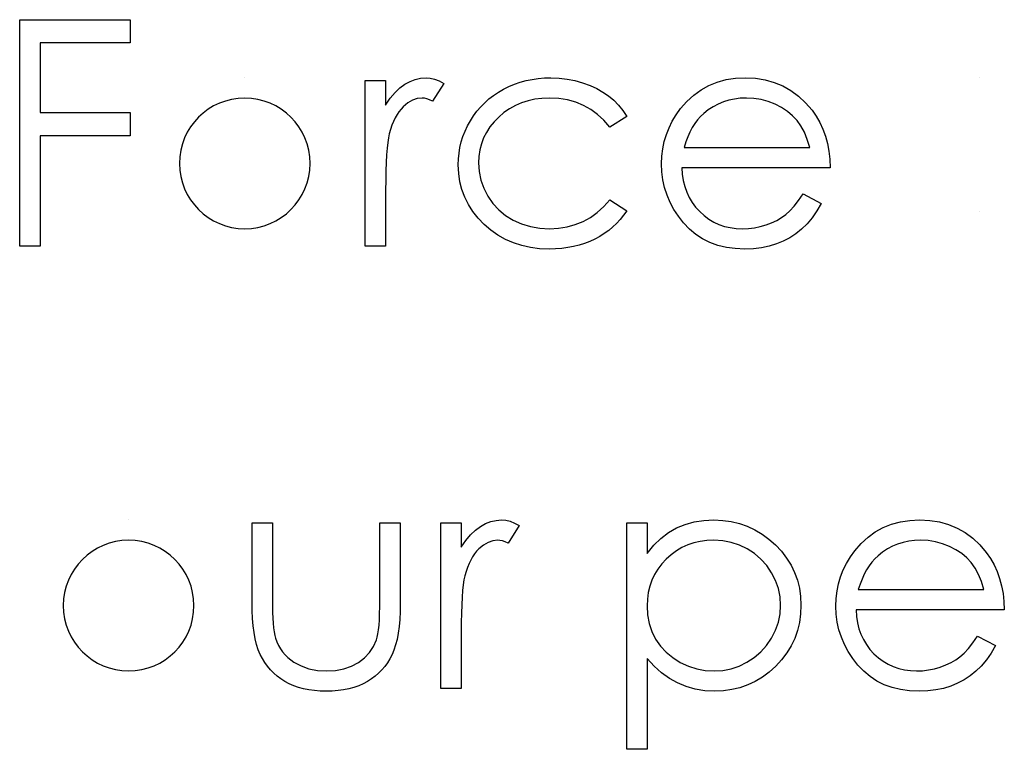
# Model space of a CAD drawing. Header units: inches. Extents: x 370 to 474, y 80 to 168.
# Tile 109 of 170: x 429.902 to 430.501, y 87.458 to 87.902. Entities that reach past the tile are written whole.
import ezdxf

# ---------------------------------------------------------------- set-up
doc = ezdxf.new("R2010")
doc.units = ezdxf.units.IN
doc.header["$LTSCALE"] = 0.5
doc.header["$MEASUREMENT"] = 0

msp = doc.modelspace()

# ---------------------------------------------------------------- linework, layer by layer
at = {"color": 7, "linetype": 'Continuous'}
for p, q in [((429.90238, 87.90189), (429.96951, 87.90189)), ((429.90238, 87.7641), (429.90238, 87.90189)), ((429.96951, 87.90189), (429.96951, 87.90189)), ((429.96951, 87.90189), (429.96951, 87.88776)), ((429.96951, 87.88776), (429.91475, 87.88776)), ((429.91475, 87.88776), (429.91475, 87.88776)), ((429.91475, 87.88776), (429.91475, 87.84536)), ((429.96951, 87.88776), (429.96951, 87.88776)), ((430.03935, 87.86656), (430.03935, 87.86656)), ((430.11261, 87.86479), (430.12498, 87.86479)), ((430.11261, 87.7641), (430.11261, 87.86479)), ((430.12498, 87.86479), (430.12498, 87.86479)), ((430.12498, 87.86479), (430.12498, 87.84997)), ((430.13364, 87.86038), (430.13668, 87.86264)), ((430.13668, 87.86264), (430.1398, 87.86435)), ((430.1398, 87.86435), (430.143, 87.86559)), ((430.143, 87.86559), (430.14623, 87.86631)), ((430.14623, 87.86631), (430.14954, 87.86656)), ((430.14954, 87.86656), (430.14954, 87.86656)), ((430.14954, 87.86656), (430.15211, 87.86634)), ((430.15211, 87.86634), (430.15476, 87.8657)), ((430.16031, 87.86311), (430.15352, 87.8524)), ((430.15476, 87.8657), (430.15749, 87.86463)), ((430.15749, 87.86463), (430.16031, 87.86311)), ((430.16031, 87.86311), (430.16031, 87.86311)), ((430.19997, 87.86126), (430.20334, 87.86267)), ((430.20334, 87.86267), (430.20679, 87.86385)), ((430.20679, 87.86385), (430.21035, 87.86482)), ((430.21035, 87.86482), (430.214, 87.86559)), ((430.214, 87.86559), (430.21772, 87.86612)), ((430.21772, 87.86612), (430.22156, 87.86645)), ((430.22156, 87.86645), (430.22551, 87.86656)), ((430.22551, 87.86656), (430.22551, 87.86656)), ((430.22551, 87.86656), (430.23045, 87.86637)), ((430.23045, 87.86637), (430.23533, 87.86579)), ((430.23533, 87.86579), (430.24011, 87.86485)), ((430.24011, 87.86485), (430.2448, 87.8635)), ((430.2448, 87.8635), (430.24927, 87.86184)), ((430.24927, 87.86184), (430.25341, 87.85996)), ((430.31682, 87.85922), (430.32159, 87.86187)), ((430.32159, 87.86187), (430.32667, 87.86391)), ((430.32667, 87.86391), (430.33205, 87.8654)), ((430.33205, 87.8654), (430.33774, 87.86626)), ((430.33774, 87.86626), (430.34376, 87.86656)), ((430.34376, 87.86656), (430.34376, 87.86656)), ((430.34376, 87.86656), (430.34994, 87.86626)), ((430.34994, 87.86626), (430.35582, 87.86532)), ((430.35582, 87.86532), (430.36137, 87.86377)), ((430.36137, 87.86377), (430.36659, 87.86162)), ((430.36659, 87.86162), (430.3715, 87.85883)), ((430.48625, 87.86656), (430.48625, 87.86656)), ((430.12779, 87.85406), (430.13069, 87.85753)), ((430.13069, 87.85753), (430.13364, 87.86038)), ((430.18783, 87.85367), (430.19062, 87.85582)), ((430.19062, 87.85582), (430.1936, 87.85781)), ((430.1936, 87.85781), (430.19672, 87.85963)), ((430.19672, 87.85963), (430.19997, 87.86126)), ((430.25341, 87.85996), (430.25717, 87.85784)), ((430.25717, 87.85784), (430.26059, 87.85549)), ((430.30823, 87.85218), (430.31237, 87.85602)), ((430.31237, 87.85602), (430.31682, 87.85922)), ((430.3715, 87.85883), (430.37608, 87.85541)), ((430.12498, 87.84997), (430.12779, 87.85406)), ((430.12498, 87.84997), (430.12498, 87.84997)), ((430.13847, 87.85121), (430.13566, 87.84889)), ((430.14132, 87.85287), (430.13847, 87.85121)), ((430.14424, 87.85386), (430.14132, 87.85287)), ((430.1472, 87.85419), (430.14424, 87.85386)), ((430.14855, 87.85408), (430.1472, 87.85419)), ((430.1472, 87.85419), (430.1472, 87.85419)), ((430.15007, 87.85375), (430.14855, 87.85408)), ((430.15172, 87.85317), (430.15007, 87.85375)), ((430.15352, 87.8524), (430.15172, 87.85317)), ((430.15352, 87.8524), (430.15352, 87.8524)), ((430.18278, 87.84887), (430.18523, 87.85135)), ((430.18523, 87.85135), (430.18783, 87.85367)), ((430.20387, 87.84969), (430.2003, 87.84771)), ((430.20762, 87.85132), (430.20387, 87.84969)), ((430.21157, 87.85256), (430.20762, 87.85132)), ((430.21571, 87.85348), (430.21157, 87.85256)), ((430.22007, 87.854), (430.21571, 87.85348)), ((430.2246, 87.85419), (430.22007, 87.854)), ((430.23025, 87.85392), (430.2246, 87.85419)), ((430.2246, 87.85419), (430.2246, 87.85419)), ((430.23558, 87.85309), (430.23025, 87.85392)), ((430.24063, 87.85171), (430.23558, 87.85309)), ((430.24538, 87.84978), (430.24063, 87.85171)), ((430.2498, 87.84729), (430.24538, 87.84978)), ((430.26059, 87.85549), (430.26371, 87.85287)), ((430.26371, 87.85287), (430.26658, 87.84991)), ((430.26658, 87.84991), (430.26923, 87.8466)), ((430.3044, 87.84779), (430.30823, 87.85218)), ((430.32717, 87.85049), (430.32413, 87.84889)), ((430.33037, 87.85185), (430.32717, 87.85049)), ((430.33366, 87.85287), (430.33037, 87.85185)), ((430.33711, 87.85361), (430.33366, 87.85287)), ((430.34069, 87.85406), (430.33711, 87.85361)), ((430.34439, 87.85419), (430.34069, 87.85406)), ((430.34892, 87.85397), (430.34439, 87.85419)), ((430.34439, 87.85419), (430.34439, 87.85419)), ((430.35334, 87.85325), (430.34892, 87.85397)), ((430.35767, 87.8521), (430.35334, 87.85325)), ((430.36187, 87.85044), (430.35767, 87.8521)), ((430.36581, 87.84842), (430.36187, 87.85044)), ((430.37608, 87.85541), (430.38036, 87.85138)), ((430.38036, 87.85138), (430.38431, 87.84674)), ((429.91475, 87.84536), (429.91475, 87.84536)), ((429.91475, 87.84536), (429.96951, 87.84536)), ((429.96951, 87.84536), (429.96951, 87.84536)), ((429.96951, 87.84536), (429.96951, 87.83123)), ((430.13188, 87.84412), (430.13077, 87.84216)), ((430.13304, 87.84588), (430.13188, 87.84412)), ((430.13431, 87.84749), (430.13304, 87.84588)), ((430.13566, 87.84889), (430.13431, 87.84749)), ((430.17842, 87.84337), (430.18051, 87.84619)), ((430.18051, 87.84619), (430.18278, 87.84887)), ((430.19694, 87.84539), (430.19376, 87.84268)), ((430.2003, 87.84771), (430.19694, 87.84539)), ((430.25391, 87.84426), (430.2498, 87.84729)), ((430.25775, 87.84067), (430.25391, 87.84426)), ((430.26923, 87.8466), (430.2716, 87.84296)), ((430.29932, 87.84014), (430.30169, 87.84404)), ((430.30169, 87.84404), (430.3044, 87.84779)), ((430.3044, 87.84779), (430.3044, 87.84779)), ((430.31845, 87.84475), (430.31651, 87.84293)), ((430.32123, 87.84696), (430.31845, 87.84475)), ((430.31845, 87.84475), (430.31845, 87.84475)), ((430.32413, 87.84889), (430.32123, 87.84696)), ((430.36935, 87.84611), (430.36581, 87.84842)), ((430.37249, 87.84348), (430.36935, 87.84611)), ((430.38431, 87.84674), (430.38431, 87.84674)), ((430.38431, 87.84674), (430.38685, 87.84312)), ((430.12881, 87.83769), (430.12796, 87.83517)), ((430.12975, 87.84001), (430.12881, 87.83769)), ((430.13077, 87.84216), (430.12975, 87.84001)), ((430.17477, 87.83725), (430.17648, 87.84036)), ((430.17648, 87.84036), (430.17842, 87.84337)), ((430.19089, 87.83973), (430.18841, 87.83661)), ((430.19376, 87.84268), (430.19089, 87.83973)), ((430.26125, 87.83653), (430.25775, 87.84067)), ((430.2716, 87.84296), (430.26125, 87.83653)), ((430.29733, 87.83614), (430.29932, 87.84014)), ((430.31304, 87.83865), (430.31149, 87.8362)), ((430.31472, 87.84089), (430.31304, 87.83865)), ((430.31651, 87.84293), (430.31472, 87.84089)), ((430.3752, 87.84056), (430.37249, 87.84348)), ((430.37757, 87.83725), (430.3752, 87.84056)), ((430.38685, 87.84312), (430.38903, 87.83932)), ((430.38903, 87.83932), (430.39091, 87.83526)), ((430.12718, 87.8325), (430.12666, 87.8301)), ((430.12796, 87.83517), (430.12718, 87.8325)), ((430.12718, 87.8325), (430.12718, 87.8325)), ((430.17201, 87.83081), (430.17328, 87.83407)), ((430.17328, 87.83407), (430.17477, 87.83725)), ((430.18628, 87.83335), (430.18457, 87.82993)), ((430.18841, 87.83661), (430.18628, 87.83335)), ((430.26125, 87.83653), (430.26125, 87.83653)), ((430.29443, 87.82772), (430.2957, 87.832)), ((430.2957, 87.832), (430.29733, 87.83614)), ((430.31006, 87.83349), (430.30873, 87.83059)), ((430.31149, 87.8362), (430.31006, 87.83349)), ((430.37964, 87.83341), (430.37757, 87.83725)), ((430.38144, 87.82905), (430.37964, 87.83341)), ((430.39091, 87.83526), (430.39242, 87.83101)), ((429.96951, 87.83123), (429.91475, 87.83123)), ((429.91475, 87.83123), (429.91475, 87.83123)), ((429.91475, 87.83123), (429.91475, 87.7641)), ((429.96951, 87.83123), (429.96951, 87.83123)), ((430.12622, 87.82714), (430.12583, 87.82364)), ((430.12666, 87.8301), (430.12622, 87.82714)), ((430.17016, 87.82413), (430.17099, 87.8275)), ((430.17099, 87.8275), (430.17201, 87.83081)), ((430.18322, 87.82637), (430.18228, 87.82264)), ((430.18457, 87.82993), (430.18322, 87.82637)), ((430.29352, 87.82333), (430.29443, 87.82772)), ((430.30754, 87.8275), (430.30647, 87.82416)), ((430.30873, 87.83059), (430.30754, 87.8275)), ((430.3829, 87.82416), (430.38144, 87.82905)), ((430.39242, 87.83101), (430.39364, 87.82654)), ((430.39364, 87.82654), (430.39452, 87.82184)), ((430.12583, 87.82364), (430.12553, 87.81958)), ((430.16925, 87.81718), (430.16961, 87.82068)), ((430.16961, 87.82068), (430.17016, 87.82413)), ((430.18228, 87.82264), (430.1817, 87.81875)), ((430.293, 87.81881), (430.29352, 87.82333)), ((430.30647, 87.82416), (430.30647, 87.82416)), ((430.30647, 87.82416), (430.3829, 87.82416)), ((430.39452, 87.82184), (430.39505, 87.81693)), ((430.12528, 87.815), (430.12511, 87.80986)), ((430.12553, 87.81958), (430.12528, 87.815)), ((430.16914, 87.81362), (430.16925, 87.81718)), ((430.1817, 87.81875), (430.18151, 87.81472)), ((430.18151, 87.81472), (430.18151, 87.81472)), ((430.18151, 87.81472), (430.18187, 87.80945)), ((430.2928, 87.81417), (430.293, 87.81881)), ((430.29302, 87.80923), (430.2928, 87.81417)), ((430.2928, 87.81417), (430.2928, 87.81417)), ((430.39505, 87.81693), (430.39527, 87.81179)), ((430.12511, 87.80986), (430.125, 87.80418)), ((430.16939, 87.80837), (430.16914, 87.81362)), ((430.16914, 87.81362), (430.16914, 87.81362)), ((430.17013, 87.80332), (430.16939, 87.80837)), ((430.18187, 87.80945), (430.18291, 87.80434)), ((430.29363, 87.8044), (430.29302, 87.80923)), ((430.39527, 87.81179), (430.30517, 87.81179)), ((430.30517, 87.81179), (430.30517, 87.81179)), ((430.30517, 87.81179), (430.30542, 87.80782)), ((430.30542, 87.80782), (430.30597, 87.80401)), ((430.39527, 87.81179), (430.39527, 87.81179)), ((430.125, 87.80418), (430.12498, 87.79794)), ((430.17135, 87.79849), (430.17013, 87.80332)), ((430.18291, 87.80434), (430.18468, 87.79937)), ((430.29468, 87.79973), (430.29363, 87.8044)), ((430.30597, 87.80401), (430.30685, 87.80039)), ((430.12498, 87.79794), (430.12498, 87.79794)), ((430.12498, 87.79794), (430.12498, 87.7641)), ((430.17309, 87.79383), (430.17135, 87.79849)), ((430.18468, 87.79937), (430.18714, 87.79457)), ((430.29617, 87.79518), (430.29468, 87.79973)), ((430.30685, 87.80039), (430.30807, 87.79697)), ((430.30807, 87.79697), (430.30956, 87.79374)), ((430.37616, 87.79184), (430.37898, 87.7959)), ((430.37898, 87.7959), (430.38997, 87.79013)), ((430.1753, 87.78938), (430.17309, 87.79383)), ((430.18714, 87.79457), (430.19023, 87.79013)), ((430.19023, 87.79013), (430.19385, 87.78618)), ((430.25758, 87.78822), (430.26125, 87.79236)), ((430.26125, 87.79236), (430.26125, 87.79236)), ((430.26125, 87.79236), (430.2716, 87.78557)), ((430.29805, 87.79073), (430.29617, 87.79518)), ((430.30034, 87.78643), (430.29805, 87.79073)), ((430.30956, 87.79374), (430.31138, 87.79068)), ((430.31138, 87.79068), (430.31353, 87.78781)), ((430.37343, 87.78841), (430.37616, 87.79184)), ((430.38997, 87.79013), (430.38726, 87.78552)), ((430.38997, 87.79013), (430.38997, 87.79013)), ((430.178, 87.78516), (430.1753, 87.78938)), ((430.18118, 87.7811), (430.178, 87.78516)), ((430.19385, 87.78618), (430.19796, 87.78278)), ((430.24947, 87.7816), (430.25363, 87.78463)), ((430.25363, 87.78463), (430.25758, 87.78822)), ((430.2716, 87.78557), (430.26973, 87.78289)), ((430.2716, 87.78557), (430.2716, 87.78557)), ((430.30307, 87.78226), (430.30034, 87.78643)), ((430.31353, 87.78781), (430.31599, 87.7851)), ((430.31599, 87.7851), (430.3187, 87.78267)), ((430.3683, 87.78331), (430.37081, 87.78554)), ((430.37081, 87.78554), (430.37343, 87.78841)), ((430.38726, 87.78552), (430.38436, 87.78138)), ((430.48625, 87.7853), (430.48625, 87.7853)), ((430.18487, 87.77726), (430.18118, 87.7811)), ((430.19796, 87.78278), (430.20262, 87.77991)), ((430.20262, 87.77991), (430.2077, 87.77762)), ((430.2403, 87.77718), (430.24502, 87.77911)), ((430.24502, 87.77911), (430.24947, 87.7816)), ((430.26548, 87.77798), (430.26313, 87.77577)), ((430.26768, 87.78035), (430.26548, 87.77798)), ((430.26973, 87.78289), (430.26768, 87.78035)), ((430.30622, 87.77823), (430.30307, 87.78226)), ((430.30972, 87.7745), (430.30622, 87.77823)), ((430.3187, 87.78267), (430.32154, 87.78055)), ((430.32154, 87.78055), (430.32455, 87.77875)), ((430.32455, 87.77875), (430.32772, 87.77729)), ((430.35635, 87.77704), (430.35974, 87.77831)), ((430.35974, 87.77831), (430.36286, 87.7798)), ((430.36286, 87.7798), (430.3657, 87.78146)), ((430.3657, 87.78146), (430.3683, 87.78331)), ((430.38436, 87.78138), (430.38127, 87.77768)), ((430.18893, 87.77376), (430.18487, 87.77726)), ((430.19324, 87.77072), (430.18893, 87.77376)), ((430.2077, 87.77762), (430.21306, 87.77599)), ((430.21306, 87.77599), (430.21872, 87.77503)), ((430.21872, 87.77503), (430.22468, 87.7747)), ((430.22468, 87.7747), (430.23014, 87.77497)), ((430.22468, 87.7747), (430.22468, 87.7747)), ((430.23014, 87.77497), (430.23536, 87.7758)), ((430.23536, 87.7758), (430.2403, 87.77718)), ((430.25797, 87.7718), (430.25515, 87.77003)), ((430.26065, 87.7737), (430.25797, 87.7718)), ((430.26313, 87.77577), (430.26065, 87.7737)), ((430.31359, 87.77127), (430.30972, 87.7745)), ((430.32772, 87.77729), (430.33103, 87.77616)), ((430.33103, 87.77616), (430.33451, 87.77536)), ((430.33451, 87.77536), (430.33813, 87.77486)), ((430.33813, 87.77486), (430.34191, 87.7747)), ((430.34191, 87.7747), (430.34561, 87.77483)), ((430.34191, 87.7747), (430.34191, 87.7747)), ((430.34561, 87.77483), (430.34922, 87.77528)), ((430.34922, 87.77528), (430.35281, 87.77602)), ((430.35281, 87.77602), (430.35635, 87.77704)), ((430.37796, 87.77448), (430.37445, 87.77169)), ((430.38127, 87.77768), (430.37796, 87.77448)), ((430.19782, 87.76815), (430.19324, 87.77072)), ((430.20265, 87.76606), (430.19782, 87.76815)), ((430.20773, 87.76443), (430.20265, 87.76606)), ((430.24911, 87.76699), (430.24591, 87.76575)), ((430.2522, 87.76843), (430.24911, 87.76699)), ((430.25515, 87.77003), (430.2522, 87.76843)), ((430.31776, 87.76854), (430.31359, 87.77127)), ((430.32223, 87.7663), (430.31776, 87.76854)), ((430.32706, 87.76457), (430.32223, 87.7663)), ((430.36681, 87.76716), (430.36267, 87.76542)), ((430.37075, 87.76926), (430.36681, 87.76716)), ((430.37445, 87.77169), (430.37075, 87.76926)), ((429.91475, 87.7641), (429.90238, 87.7641)), ((429.90238, 87.7641), (429.90238, 87.7641)), ((429.91475, 87.7641), (429.91475, 87.7641)), ((430.12498, 87.7641), (430.11261, 87.7641)), ((430.11261, 87.7641), (430.11261, 87.7641)), ((430.12498, 87.7641), (430.12498, 87.7641)), ((430.21306, 87.76327), (430.20773, 87.76443)), ((430.21863, 87.76255), (430.21306, 87.76327)), ((430.22449, 87.76233), (430.21863, 87.76255)), ((430.22832, 87.76241), (430.22449, 87.76233)), ((430.22449, 87.76233), (430.22449, 87.76233)), ((430.23205, 87.76272), (430.22832, 87.76241)), ((430.23569, 87.76319), (430.23205, 87.76272)), ((430.2392, 87.76385), (430.23569, 87.76319)), ((430.24262, 87.7647), (430.2392, 87.76385)), ((430.24591, 87.76575), (430.24262, 87.7647)), ((430.33219, 87.76332), (430.32706, 87.76457)), ((430.33766, 87.76258), (430.33219, 87.76332)), ((430.34346, 87.76233), (430.33766, 87.76258)), ((430.34867, 87.76252), (430.34346, 87.76233)), ((430.34346, 87.76233), (430.34346, 87.76233)), ((430.35361, 87.7631), (430.34867, 87.76252)), ((430.35828, 87.76407), (430.35361, 87.7631)), ((430.36267, 87.76542), (430.35828, 87.76407)), ((429.96869, 87.59753), (429.96869, 87.59753)), ((430.04371, 87.59576), (430.05608, 87.59576)), ((430.04371, 87.54765), (430.04371, 87.59576)), ((430.05608, 87.59576), (430.05608, 87.59576)), ((430.05608, 87.59576), (430.05608, 87.54906)), ((430.12144, 87.54906), (430.12144, 87.59576)), ((430.12144, 87.59576), (430.12144, 87.59576)), ((430.12144, 87.59576), (430.13381, 87.59576)), ((430.13381, 87.59576), (430.13381, 87.59576)), ((430.13381, 87.59576), (430.13381, 87.54674)), ((430.15854, 87.59576), (430.17091, 87.59576)), ((430.15854, 87.49507), (430.15854, 87.59576)), ((430.17091, 87.59576), (430.17091, 87.59576)), ((430.17091, 87.59576), (430.17091, 87.58094)), ((430.17957, 87.59135), (430.18261, 87.59361)), ((430.18261, 87.59361), (430.18573, 87.59532)), ((430.18573, 87.59532), (430.18893, 87.59656)), ((430.18893, 87.59656), (430.19216, 87.59728)), ((430.19216, 87.59728), (430.19547, 87.59753)), ((430.19547, 87.59753), (430.19547, 87.59753)), ((430.19547, 87.59753), (430.19804, 87.59731)), ((430.19804, 87.59731), (430.20069, 87.59668)), ((430.20624, 87.59408), (430.19945, 87.58337)), ((430.20069, 87.59668), (430.20342, 87.5956)), ((430.20342, 87.5956), (430.20624, 87.59408)), ((430.20624, 87.59408), (430.20624, 87.59408)), ((430.2716, 87.59576), (430.28397, 87.59576)), ((430.2716, 87.45797), (430.2716, 87.59576)), ((430.28397, 87.59576), (430.28397, 87.59576)), ((430.28397, 87.59576), (430.28397, 87.57713)), ((430.297, 87.58986), (430.30194, 87.59265)), ((430.30194, 87.59265), (430.30718, 87.59477)), ((430.30718, 87.59477), (430.31271, 87.59632)), ((430.31271, 87.59632), (430.31853, 87.59723)), ((430.31853, 87.59723), (430.32466, 87.59753)), ((430.32466, 87.59753), (430.32466, 87.59753)), ((430.32466, 87.59753), (430.33001, 87.59728)), ((430.33001, 87.59728), (430.3352, 87.59659)), ((430.3352, 87.59659), (430.34017, 87.59541)), ((430.34017, 87.59541), (430.34495, 87.59372)), ((430.34495, 87.59372), (430.34953, 87.5916)), ((430.42281, 87.59019), (430.42759, 87.59284)), ((430.42759, 87.59284), (430.43267, 87.59488)), ((430.43267, 87.59488), (430.43805, 87.59637)), ((430.43805, 87.59637), (430.44374, 87.59723)), ((430.44374, 87.59723), (430.44976, 87.59753)), ((430.44976, 87.59753), (430.44976, 87.59753)), ((430.44976, 87.59753), (430.45594, 87.59723)), ((430.45594, 87.59723), (430.46182, 87.59629)), ((430.46182, 87.59629), (430.46737, 87.59474)), ((430.46737, 87.59474), (430.47258, 87.59259)), ((430.47258, 87.59259), (430.4775, 87.5898)), ((430.17372, 87.58503), (430.17662, 87.5885)), ((430.17662, 87.5885), (430.17957, 87.59135)), ((430.28803, 87.5821), (430.29236, 87.58632)), ((430.29236, 87.58632), (430.297, 87.58986)), ((430.34953, 87.5916), (430.35389, 87.58897)), ((430.35389, 87.58897), (430.35808, 87.58588)), ((430.41423, 87.58315), (430.41837, 87.58699)), ((430.41837, 87.58699), (430.42281, 87.59019)), ((430.4775, 87.5898), (430.48208, 87.58638)), ((430.48208, 87.58638), (430.48636, 87.58235)), ((430.17091, 87.58094), (430.17372, 87.58503)), ((430.17091, 87.58094), (430.17091, 87.58094)), ((430.18441, 87.58218), (430.18159, 87.57986)), ((430.18725, 87.58384), (430.18441, 87.58218)), ((430.19017, 87.58483), (430.18725, 87.58384)), ((430.19313, 87.58516), (430.19017, 87.58483)), ((430.19448, 87.58505), (430.19313, 87.58516)), ((430.19313, 87.58516), (430.19313, 87.58516)), ((430.196, 87.58472), (430.19448, 87.58505)), ((430.19765, 87.58414), (430.196, 87.58472)), ((430.19945, 87.58337), (430.19765, 87.58414)), ((430.19945, 87.58337), (430.19945, 87.58337)), ((430.28397, 87.57713), (430.28803, 87.5821)), ((430.30522, 87.58069), (430.30188, 87.57873)), ((430.30876, 87.58229), (430.30522, 87.58069)), ((430.31246, 87.58356), (430.30876, 87.58229)), ((430.31632, 87.58445), (430.31246, 87.58356)), ((430.32035, 87.585), (430.31632, 87.58445)), ((430.32455, 87.58516), (430.32035, 87.585)), ((430.32996, 87.58483), (430.32455, 87.58516)), ((430.33515, 87.58387), (430.32996, 87.58483)), ((430.34012, 87.58224), (430.33515, 87.58387)), ((430.34489, 87.57998), (430.34012, 87.58224)), ((430.35808, 87.58588), (430.36206, 87.58232)), ((430.36206, 87.58232), (430.3657, 87.57843)), ((430.41039, 87.57876), (430.41423, 87.58315)), ((430.43317, 87.58147), (430.43013, 87.57986)), ((430.43637, 87.58282), (430.43317, 87.58147)), ((430.43965, 87.58384), (430.43637, 87.58282)), ((430.4431, 87.58458), (430.43965, 87.58384)), ((430.44669, 87.58503), (430.4431, 87.58458)), ((430.45039, 87.58516), (430.44669, 87.58503)), ((430.45492, 87.58494), (430.45039, 87.58516)), ((430.45039, 87.58516), (430.45039, 87.58516)), ((430.45933, 87.58423), (430.45492, 87.58494)), ((430.46367, 87.58307), (430.45933, 87.58423)), ((430.46786, 87.58141), (430.46367, 87.58307)), ((430.47181, 87.5794), (430.46786, 87.58141)), ((430.48636, 87.58235), (430.4903, 87.57771)), ((430.17781, 87.57509), (430.1767, 87.57313)), ((430.17897, 87.57686), (430.17781, 87.57509)), ((430.18024, 87.57846), (430.17897, 87.57686)), ((430.18159, 87.57986), (430.18024, 87.57846)), ((430.28397, 87.57713), (430.28397, 87.57713)), ((430.29868, 87.57639), (430.29567, 87.57371)), ((430.30188, 87.57873), (430.29868, 87.57639)), ((430.34931, 87.57713), (430.34489, 87.57998)), ((430.35325, 87.57374), (430.34931, 87.57713)), ((430.3657, 87.57843), (430.36885, 87.57432)), ((430.36885, 87.57432), (430.37153, 87.57004)), ((430.40531, 87.57111), (430.40769, 87.57501)), ((430.40769, 87.57501), (430.41039, 87.57876)), ((430.41039, 87.57876), (430.41039, 87.57876)), ((430.42444, 87.57572), (430.42251, 87.5739)), ((430.42723, 87.57793), (430.42444, 87.57572)), ((430.42444, 87.57572), (430.42444, 87.57572)), ((430.43013, 87.57986), (430.42723, 87.57793)), ((430.47534, 87.57708), (430.47181, 87.5794)), ((430.47849, 87.57445), (430.47534, 87.57708)), ((430.4812, 87.57153), (430.47849, 87.57445)), ((430.4903, 87.57771), (430.4903, 87.57771)), ((430.4903, 87.57771), (430.49284, 87.5741)), ((430.17474, 87.56866), (430.17389, 87.56615)), ((430.17568, 87.57098), (430.17474, 87.56866)), ((430.1767, 87.57313), (430.17568, 87.57098)), ((430.29294, 87.57076), (430.29057, 87.56764)), ((430.29567, 87.57371), (430.29294, 87.57076)), ((430.35673, 87.56984), (430.35325, 87.57374)), ((430.35971, 87.5654), (430.35673, 87.56984)), ((430.37153, 87.57004), (430.37371, 87.56557)), ((430.40333, 87.56711), (430.40531, 87.57111)), ((430.41903, 87.56962), (430.41749, 87.56717)), ((430.42072, 87.57186), (430.41903, 87.56962)), ((430.42251, 87.5739), (430.42072, 87.57186)), ((430.48357, 87.56822), (430.4812, 87.57153)), ((430.48564, 87.56438), (430.48357, 87.56822)), ((430.49284, 87.5741), (430.49502, 87.57029)), ((430.49502, 87.57029), (430.4969, 87.56623)), ((430.17312, 87.56347), (430.17259, 87.56107)), ((430.17389, 87.56615), (430.17312, 87.56347)), ((430.17312, 87.56347), (430.17312, 87.56347)), ((430.28855, 87.56432), (430.2869, 87.56085)), ((430.29057, 87.56764), (430.28855, 87.56432)), ((430.36214, 87.56065), (430.35971, 87.5654)), ((430.37371, 87.56557), (430.37542, 87.56087)), ((430.40043, 87.55869), (430.4017, 87.56297)), ((430.4017, 87.56297), (430.40333, 87.56711)), ((430.41605, 87.56446), (430.41473, 87.56156)), ((430.41749, 87.56717), (430.41605, 87.56446)), ((430.48743, 87.56002), (430.48564, 87.56438)), ((430.4969, 87.56623), (430.49842, 87.56198)), ((430.17215, 87.55811), (430.17176, 87.55461)), ((430.17259, 87.56107), (430.17215, 87.55811)), ((430.28563, 87.5572), (430.28472, 87.55337)), ((430.2869, 87.56085), (430.28563, 87.5572)), ((430.36385, 87.55574), (430.36214, 87.56065)), ((430.37542, 87.56087), (430.37663, 87.55602)), ((430.39952, 87.5543), (430.40043, 87.55869)), ((430.41354, 87.55847), (430.41246, 87.55513)), ((430.41473, 87.56156), (430.41354, 87.55847)), ((430.4889, 87.55513), (430.48743, 87.56002)), ((430.49842, 87.56198), (430.49963, 87.55751)), ((430.49963, 87.55751), (430.50052, 87.55281)), ((430.17146, 87.55055), (430.17121, 87.54597)), ((430.17176, 87.55461), (430.17146, 87.55055)), ((430.28472, 87.55337), (430.28416, 87.54936)), ((430.3649, 87.55072), (430.36385, 87.55574)), ((430.36523, 87.54555), (430.3649, 87.55072)), ((430.37663, 87.55602), (430.37735, 87.55094)), ((430.37735, 87.55094), (430.3776, 87.54569)), ((430.39899, 87.54978), (430.39952, 87.5543)), ((430.41246, 87.55513), (430.41246, 87.55513)), ((430.41246, 87.55513), (430.4889, 87.55513)), ((430.50052, 87.55281), (430.50104, 87.5479)), ((430.04379, 87.54249), (430.04371, 87.54765)), ((430.04371, 87.54765), (430.04371, 87.54765)), ((430.05608, 87.54906), (430.05608, 87.54906)), ((430.05608, 87.54906), (430.05611, 87.54495)), ((430.05611, 87.54495), (430.05619, 87.54119)), ((430.1213, 87.5405), (430.12141, 87.54459)), ((430.12141, 87.54459), (430.12144, 87.54906)), ((430.12144, 87.54906), (430.12144, 87.54906)), ((430.13381, 87.54674), (430.13373, 87.54174)), ((430.13381, 87.54674), (430.13381, 87.54674)), ((430.17121, 87.54597), (430.17105, 87.54083)), ((430.28416, 87.54936), (430.28397, 87.5452)), ((430.28397, 87.5452), (430.28397, 87.5452)), ((430.28397, 87.5452), (430.2843, 87.53973)), ((430.36488, 87.54042), (430.36523, 87.54555)), ((430.36523, 87.54555), (430.36523, 87.54555)), ((430.3776, 87.54569), (430.37735, 87.54034)), ((430.3776, 87.54569), (430.3776, 87.54569)), ((430.3988, 87.54514), (430.39899, 87.54978)), ((430.39902, 87.5402), (430.3988, 87.54514)), ((430.3988, 87.54514), (430.3988, 87.54514)), ((430.50104, 87.5479), (430.50126, 87.54277)), ((430.04402, 87.53766), (430.04379, 87.54249)), ((430.05619, 87.54119), (430.05635, 87.53774)), ((430.12117, 87.53683), (430.1213, 87.5405)), ((430.13373, 87.54174), (430.13351, 87.53705)), ((430.17105, 87.54083), (430.17093, 87.53515)), ((430.2843, 87.53973), (430.28527, 87.53457)), ((430.36385, 87.5354), (430.36488, 87.54042)), ((430.37735, 87.54034), (430.37663, 87.53518)), ((430.39963, 87.53537), (430.39902, 87.5402)), ((430.50126, 87.54277), (430.41117, 87.54277)), ((430.41117, 87.54277), (430.41117, 87.54277)), ((430.41117, 87.54277), (430.41141, 87.53879)), ((430.41141, 87.53879), (430.41197, 87.53498)), ((430.50126, 87.54277), (430.50126, 87.54277)), ((430.0444, 87.53319), (430.04402, 87.53766)), ((430.04495, 87.52902), (430.0444, 87.53319)), ((430.05635, 87.53774), (430.05657, 87.53462)), ((430.05657, 87.53462), (430.05685, 87.53186)), ((430.12064, 87.53068), (430.12095, 87.53355)), ((430.12095, 87.53355), (430.12117, 87.53683)), ((430.13312, 87.53266), (430.13257, 87.52863)), ((430.13351, 87.53705), (430.13312, 87.53266)), ((430.17093, 87.53515), (430.17091, 87.52891)), ((430.28527, 87.53457), (430.2869, 87.52965)), ((430.36209, 87.53048), (430.36385, 87.5354)), ((430.37663, 87.53518), (430.37545, 87.53023)), ((430.40068, 87.5307), (430.39963, 87.53537)), ((430.41197, 87.53498), (430.41285, 87.53137)), ((430.04564, 87.52521), (430.04495, 87.52902)), ((430.05685, 87.53186), (430.05718, 87.52941)), ((430.05718, 87.52941), (430.05757, 87.52731)), ((430.05757, 87.52731), (430.05804, 87.52551)), ((430.11987, 87.52618), (430.12028, 87.52822)), ((430.12028, 87.52822), (430.12064, 87.53068)), ((430.13257, 87.52863), (430.13188, 87.52488)), ((430.17091, 87.52891), (430.17091, 87.52891)), ((430.17091, 87.52891), (430.17091, 87.49507)), ((430.2869, 87.52965), (430.28919, 87.52504)), ((430.35966, 87.52568), (430.36209, 87.53048)), ((430.37545, 87.53023), (430.37376, 87.52549)), ((430.40217, 87.52615), (430.40068, 87.5307)), ((430.41285, 87.53137), (430.41406, 87.52794)), ((430.41406, 87.52794), (430.41555, 87.52471)), ((430.48216, 87.52281), (430.48498, 87.52687)), ((430.48498, 87.52687), (430.49596, 87.5211)), ((430.0465, 87.5217), (430.04564, 87.52521)), ((430.04752, 87.51856), (430.0465, 87.5217)), ((430.05804, 87.52551), (430.05804, 87.52551)), ((430.05804, 87.52551), (430.05887, 87.52328)), ((430.05887, 87.52328), (430.05983, 87.52115)), ((430.05983, 87.52115), (430.06099, 87.51917)), ((430.11512, 87.51687), (430.11758, 87.52049)), ((430.11758, 87.52049), (430.1194, 87.52452)), ((430.1194, 87.52452), (430.11987, 87.52618)), ((430.1194, 87.52452), (430.1194, 87.52452)), ((430.13102, 87.52148), (430.13, 87.51839)), ((430.13188, 87.52488), (430.13102, 87.52148)), ((430.28919, 87.52504), (430.29209, 87.52082)), ((430.29209, 87.52082), (430.29556, 87.51704)), ((430.35317, 87.51726), (430.35665, 87.52121)), ((430.35665, 87.52121), (430.35966, 87.52568)), ((430.37158, 87.52093), (430.36893, 87.5166)), ((430.37376, 87.52549), (430.37158, 87.52093)), ((430.40404, 87.5217), (430.40217, 87.52615)), ((430.40634, 87.5174), (430.40404, 87.5217)), ((430.41555, 87.52471), (430.41738, 87.52165)), ((430.41738, 87.52165), (430.41953, 87.51878)), ((430.47943, 87.51939), (430.48216, 87.52281)), ((430.49596, 87.5211), (430.49326, 87.51649)), ((430.49596, 87.5211), (430.49596, 87.5211)), ((430.04868, 87.51574), (430.04752, 87.51856)), ((430.05001, 87.51318), (430.04868, 87.51574)), ((430.06099, 87.51917), (430.06229, 87.51729)), ((430.06229, 87.51729), (430.06378, 87.51552)), ((430.06378, 87.51552), (430.06544, 87.51389)), ((430.11206, 87.51364), (430.11512, 87.51687)), ((430.12884, 87.5156), (430.12752, 87.51306)), ((430.13, 87.51839), (430.12884, 87.5156)), ((430.29556, 87.51704), (430.29959, 87.51373)), ((430.3492, 87.51384), (430.35317, 87.51726)), ((430.36893, 87.5166), (430.36581, 87.51249)), ((430.40907, 87.51323), (430.40634, 87.5174)), ((430.41953, 87.51878), (430.42199, 87.51607)), ((430.42199, 87.51607), (430.42469, 87.51364)), ((430.4717, 87.51243), (430.47429, 87.51428)), ((430.47429, 87.51428), (430.47681, 87.51652)), ((430.47681, 87.51652), (430.47943, 87.51939)), ((430.49326, 87.51649), (430.49036, 87.51235)), ((430.0515, 87.51075), (430.05001, 87.51318)), ((430.05312, 87.50846), (430.0515, 87.51075)), ((430.05492, 87.5063), (430.05312, 87.50846)), ((430.06544, 87.51389), (430.06723, 87.51237)), ((430.06723, 87.51237), (430.06922, 87.51099)), ((430.06922, 87.51099), (430.07355, 87.50868)), ((430.07355, 87.50868), (430.0783, 87.50699)), ((430.09955, 87.50696), (430.10419, 87.50859)), ((430.10419, 87.50859), (430.10839, 87.51086)), ((430.10839, 87.51086), (430.11206, 87.51364)), ((430.1244, 87.5084), (430.12263, 87.50627)), ((430.12605, 87.51066), (430.1244, 87.5084)), ((430.12752, 87.51306), (430.12605, 87.51066)), ((430.28825, 87.50865), (430.28397, 87.51331)), ((430.28397, 87.51331), (430.28397, 87.51331)), ((430.28397, 87.51331), (430.28397, 87.45797)), ((430.29275, 87.50459), (430.28825, 87.50865)), ((430.29959, 87.51373), (430.30418, 87.51088)), ((430.30418, 87.51088), (430.30912, 87.50859)), ((430.30912, 87.50859), (430.3142, 87.50696)), ((430.33506, 87.50699), (430.34, 87.50862)), ((430.34, 87.50862), (430.34475, 87.51094)), ((430.34475, 87.51094), (430.3492, 87.51384)), ((430.3622, 87.50857), (430.35825, 87.50498)), ((430.36581, 87.51249), (430.3622, 87.50857)), ((430.41221, 87.5092), (430.40907, 87.51323)), ((430.41572, 87.50547), (430.41221, 87.5092)), ((430.42469, 87.51364), (430.42753, 87.51152)), ((430.42753, 87.51152), (430.43054, 87.50972)), ((430.43054, 87.50972), (430.43372, 87.50826)), ((430.46234, 87.50801), (430.46574, 87.50928)), ((430.46574, 87.50928), (430.46886, 87.51077)), ((430.46886, 87.51077), (430.4717, 87.51243)), ((430.48727, 87.50865), (430.48396, 87.50545)), ((430.49036, 87.51235), (430.48727, 87.50865)), ((430.05688, 87.50431), (430.05492, 87.5063)), ((430.059, 87.50247), (430.05688, 87.50431)), ((430.0613, 87.50075), (430.059, 87.50247)), ((430.0783, 87.50699), (430.08343, 87.506)), ((430.08343, 87.506), (430.08895, 87.50567)), ((430.08895, 87.50567), (430.09447, 87.506)), ((430.08895, 87.50567), (430.08895, 87.50567)), ((430.09447, 87.506), (430.09955, 87.50696)), ((430.11857, 87.50247), (430.11631, 87.50075)), ((430.12067, 87.50429), (430.11857, 87.50247)), ((430.12263, 87.50627), (430.12067, 87.50429)), ((430.29752, 87.50114), (430.29275, 87.50459)), ((430.3142, 87.50696), (430.31939, 87.506)), ((430.31939, 87.506), (430.32474, 87.50567)), ((430.32474, 87.50567), (430.32998, 87.506)), ((430.32474, 87.50567), (430.32474, 87.50567)), ((430.32998, 87.506), (430.33506, 87.50699)), ((430.35825, 87.50498), (430.35411, 87.50189)), ((430.41958, 87.50224), (430.41572, 87.50547)), ((430.43372, 87.50826), (430.43703, 87.50713)), ((430.43703, 87.50713), (430.44051, 87.50633)), ((430.44051, 87.50633), (430.44412, 87.50583)), ((430.44412, 87.50583), (430.44791, 87.50567)), ((430.44791, 87.50567), (430.4516, 87.50581)), ((430.44791, 87.50567), (430.44791, 87.50567)), ((430.4516, 87.50581), (430.45522, 87.50625)), ((430.45522, 87.50625), (430.45881, 87.50699)), ((430.45881, 87.50699), (430.46234, 87.50801)), ((430.48045, 87.50266), (430.47675, 87.50023)), ((430.48396, 87.50545), (430.48045, 87.50266)), ((430.06372, 87.49921), (430.0613, 87.50075)), ((430.06632, 87.49783), (430.06372, 87.49921)), ((430.06908, 87.49661), (430.06632, 87.49783)), ((430.07198, 87.49562), (430.06908, 87.49661)), ((430.10858, 87.49661), (430.10568, 87.49562)), ((430.11131, 87.49783), (430.10858, 87.49661)), ((430.11388, 87.49921), (430.11131, 87.49783)), ((430.11631, 87.50075), (430.11388, 87.49921)), ((430.30252, 87.49832), (430.29752, 87.50114)), ((430.30779, 87.49612), (430.30252, 87.49832)), ((430.34522, 87.49711), (430.34047, 87.49545)), ((430.34975, 87.49926), (430.34522, 87.49711)), ((430.35411, 87.50189), (430.34975, 87.49926)), ((430.42375, 87.49951), (430.41958, 87.50224)), ((430.42822, 87.49728), (430.42375, 87.49951)), ((430.43306, 87.49554), (430.42822, 87.49728)), ((430.46866, 87.49639), (430.46427, 87.49504)), ((430.4728, 87.49813), (430.46866, 87.49639)), ((430.47675, 87.50023), (430.4728, 87.49813)), ((430.07504, 87.49479), (430.07198, 87.49562)), ((430.07827, 87.49413), (430.07504, 87.49479)), ((430.08164, 87.49366), (430.07827, 87.49413)), ((430.08517, 87.49338), (430.08164, 87.49366)), ((430.08884, 87.4933), (430.08517, 87.49338)), ((430.09254, 87.49338), (430.08884, 87.4933)), ((430.08884, 87.4933), (430.08884, 87.4933)), ((430.09605, 87.49366), (430.09254, 87.49338)), ((430.09942, 87.49413), (430.09605, 87.49366)), ((430.10264, 87.49479), (430.09942, 87.49413)), ((430.10568, 87.49562), (430.10264, 87.49479)), ((430.17091, 87.49507), (430.15854, 87.49507)), ((430.15854, 87.49507), (430.15854, 87.49507)), ((430.17091, 87.49507), (430.17091, 87.49507)), ((430.31328, 87.49457), (430.30779, 87.49612)), ((430.31905, 87.4936), (430.31328, 87.49457)), ((430.32504, 87.4933), (430.31905, 87.4936)), ((430.33037, 87.49355), (430.32504, 87.4933)), ((430.32504, 87.4933), (430.32504, 87.4933)), ((430.33553, 87.49427), (430.33037, 87.49355)), ((430.34047, 87.49545), (430.33553, 87.49427)), ((430.43819, 87.49429), (430.43306, 87.49554)), ((430.44365, 87.49355), (430.43819, 87.49429)), ((430.44945, 87.4933), (430.44365, 87.49355)), ((430.45467, 87.49349), (430.44945, 87.4933)), ((430.44945, 87.4933), (430.44945, 87.4933)), ((430.45961, 87.49407), (430.45467, 87.49349)), ((430.46427, 87.49504), (430.45961, 87.49407)), ((430.28397, 87.45797), (430.2716, 87.45797)), ((430.2716, 87.45797), (430.2716, 87.45797)), ((430.28397, 87.45797), (430.28397, 87.45797))]:
    msp.add_line(p, q, dxfattribs=at)
for centre, start, end in [((430.03929, 87.81445), 90.00064, 89.99936), ((429.96863, 87.54542), 90.00072, 89.99928)]:
    msp.add_arc(centre, 0.03974, start, end, dxfattribs=at)

doc.saveas('drawing.dxf')
